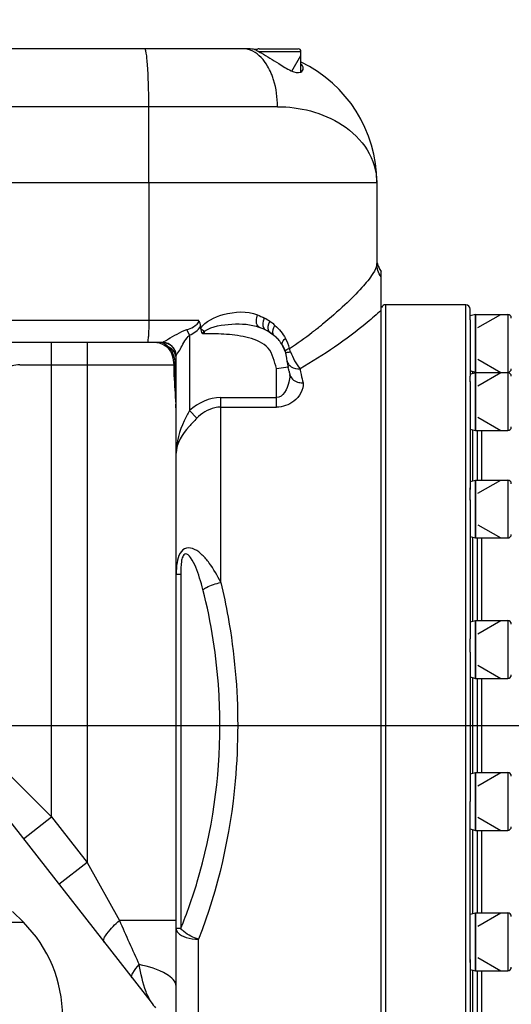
# Model space of a CAD drawing. Header units: millimetres. Extents: x 0 to 17835, y 0 to 12615.
# Tile 47 of 85: x 11367 to 11478, y 3059 to 3280. Entities that reach past the tile are written whole.
import ezdxf

# ---------------------------------------------------------------- set-up
doc = ezdxf.new("R2010")
doc.units = ezdxf.units.MM
doc.header["$LTSCALE"] = 980.925
doc.linetypes.add('CENTER', pattern=[0.6, 0.375, -0.075, 0.075, -0.075])
doc.layers.get('0').update_dxf_attribs({"linetype": 'CONTINUOUS'})
for name, color, linetype in [('204101000024_DXF_AXIS', 7, 'CONTINUOUS'), ('304102000093DXF_CONTINUOUS_LINE', 7, 'CONTINUOUS'), ('304103000041DXF_CONTINUOUS_LINE', 7, 'CONTINUOUS'), ('304103000042DXF_CONTINUOUS_LINE', 7, 'CONTINUOUS'), ('304301000081DXF_CONTINUOUS_LINE', 7, 'CONTINUOUS'), ('501023000013DXF_CONTINUOUS_LINE', 7, 'CONTINUOUS'), ('501023000100DXF_CONTINUOUS_LINE', 7, 'CONTINUOUS'), ('604006000004DXF_CONTINUOUS_LINE', 7, 'CONTINUOUS'), ('运动范围-老_DXF_DIMENSION', 7, 'CONTINUOUS')]:
    doc.layers.add(name, color=color, linetype=linetype)
doc.styles.get("Standard").update_dxf_attribs({"font": 'txt', "width": 0.7})
doc.dimstyles.new('DIMSTYLE_8', dxfattribs={"dimtxt": 135, "dimasz": 90, "dimexe": 1, "dimexo": 0, "dimtad": 1, "dimdsep": 46, "dimtxsty": 'Standard', "dimblk": '_FILLED', "dimblk1": '_FILLED', "dimblk2": '_FILLED', "dimcen": 0.09, "dimclrt": 5, "dimazin": 2, "dimtp": 2, "dimtm": 2, "dimtfac": 1, "dimtofl": 0, "dimtmove": 0, "dimatfit": 3, "dimldrblk": '_FILLED', "dimfxl": 0, "dimtolj": 1, "dimarcsym": 0})

# ---------------------------------------------------------------- blocks, each defined once
blk = doc.blocks.new('_FILLED')
at = {"color": 0, "linetype": 'ByBlock'}
blk.add_solid([(0, 0), (-1, 0.1667), (-1, -0.1667)], dxfattribs=at)
blk = doc.blocks.new('*D12')
at = {"layer": '运动范围-老_DXF_DIMENSION', "color": 2, "linetype": 'Continuous', "transparency": 16777216}
for p, q in [((9706.39, 3121.8), (12956.43, 4254.84)), ((12240.22, 4005.16), (9706.39, 3121.8)), ((12240.22, 4005.16), (12240.22, 4005.16))]:
    blk.add_line(p, q, dxfattribs=at)
at = {"layer": '运动范围-老_DXF_DIMENSION', "color": 2, "linetype": 'Continuous', "transparency": 16777216, "xscale": 90, "yscale": 90, "zscale": 90, "rotation": 199.2198620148}
blk.add_blockref('_FILLED', (12240.22, 4005.16), dxfattribs=at)

msp = doc.modelspace()

# ---------------------------------------------------------------- linework, layer by layer
at = {"layer": '204101000024_DXF_AXIS', "color": 7, "linetype": 'CENTER'}
msp.add_line((8783.072, 3121.804), (11606.769, 3121.804), dxfattribs=at)
at = {"layer": '304102000093DXF_CONTINUOUS_LINE', "color": 7, "linetype": 'Continuous'}
for p, q in [((11417.388, 3273.804), (11325.788, 3273.804)), ((11186.388, 3243.804), (11447.388, 3243.804))]:
    msp.add_line(p, q, dxfattribs=at)
at = {"layer": '304102000093DXF_CONTINUOUS_LINE', "color": 9, "linetype": 'Continuous'}
for p, q in [((11425.126, 3260.804), (11186.388, 3260.804)), ((11396.236, 3243.804), (11396.236, 3260.804))]:
    msp.add_line(p, q, dxfattribs=at)
at = {"layer": '304102000093DXF_CONTINUOUS_LINE', "color": 7, "linetype": 'Continuous'}
for centre, radius, start, end in [((11417.388, 3243.804), 30, 83.9523, 89.99995), ((11410.875, 3254.727), 21.003, 62.67268, 62.94375), ((11417.388, 3243.804), 30, 0, 64.27548)]:
    msp.add_arc(centre, radius, start, end, dxfattribs=at)
at = {"layer": '304102000093DXF_CONTINUOUS_LINE', "color": 9, "linetype": 'Continuous'}
for centre, radius, start, end in [((11409.388, 3262.283), 15.534, 20.97645, 22.53122), ((11408.29, 3261.871), 16.707, 17.2513, 20.94903)]:
    msp.add_arc(centre, radius, start, end, dxfattribs=at)
for points, knots in [([(11396.236, 3260.804), (11396.236, 3262.462), (11396.197, 3265.522), (11396.045, 3269.147), (11395.857, 3271.461), (11395.707, 3272.706), (11395.571, 3273.347), (11395.429, 3273.804), (11395.327, 3273.804)], [0, 0, 0, 0, 0.3799004, 0.70226, 0.8261446, 0.9186492, 0.9766118, 1, 1, 1, 1]), ([(11423.737, 3268.235), (11423.494, 3268.82), (11422.54, 3270.782), (11420.994, 3272.566), (11419.597, 3273.262)], [0, 0, 0, 0, 0.2885329, 1, 1, 1, 1]), ([(11425.126, 3260.804), (11427.607, 3260.804), (11432.73, 3260.154), (11439.934, 3257.063), (11445.744, 3251.562), (11447.388, 3246.335), (11447.388, 3243.804)], [0, 0, 0, 0, 0.241996, 0.4971598, 0.7531308, 1, 1, 1, 1])]:
    msp.add_open_spline(points, degree=3, knots=knots, dxfattribs=at)
for points in [[(11419.597, 3273.262), (11418.918, 3273.6), (11418.146, 3273.804), (11417.388, 3273.804)], [(11425.126, 3260.804), (11425.126, 3262.832), (11424.849, 3264.888), (11424.246, 3266.825)]]:
    msp.add_open_spline(points, degree=3, dxfattribs=at)
at = {"layer": '304102000093DXF_CONTINUOUS_LINE', "color": 7, "linetype": 'Continuous'}
for points, knots in [([(11419.888, 3273.699), (11419.888, 3273.647), (11420.181, 3273.628), (11420.295, 3273.499), (11420.429, 3273.431)], [0, 0, 0, 0, 0.2560483, 1, 1, 1, 1]), ([(11420.517, 3273.385), (11420.831, 3273.223), (11422.492, 3272.315), (11424.083, 3271.286), (11425.388, 3270.471)], [0, 0, 0, 0, 0.1867609, 1, 1, 1, 1]), ([(11425.388, 3270.471), (11426.304, 3269.898), (11427.744, 3268.986), (11429.725, 3268.279), (11430.388, 3268.588)], [0, 0, 0, 0, 0.5959938, 1, 1, 1, 1])]:
    msp.add_open_spline(points, degree=3, knots=knots, dxfattribs=at)
for points in [[(11430.388, 3268.588), (11430.669, 3268.718), (11430.888, 3269.061), (11430.888, 3269.371)], [(11430.888, 3269.371), (11430.888, 3269.767), (11430.658, 3270.157), (11430.392, 3270.452)]]:
    msp.add_open_spline(points, degree=3, dxfattribs=at)
at = {"layer": '304103000041DXF_CONTINUOUS_LINE', "color": 7, "linetype": 'Continuous'}
msp.add_line((11365.675, 3080.017), (11368.101, 3077.59), dxfattribs=at)
at = {"layer": '304103000041DXF_CONTINUOUS_LINE', "color": 9, "linetype": 'Continuous'}
msp.add_line((11172.058, 3077.59), (11368.101, 3077.59), dxfattribs=at)
at = {"layer": '304103000041DXF_CONTINUOUS_LINE', "color": 7, "linetype": 'Continuous'}
msp.add_arc((11346.888, 3056.377), 30, 0, 45, dxfattribs=at)
at = {"layer": '304103000042DXF_CONTINUOUS_LINE', "color": 7, "linetype": 'Continuous'}
for p, q in [((11186.388, 3243.804), (11447.388, 3243.804)), ((11447.388, 3243.804), (11447.388, 3225.543)), ((11448.388, 3021.804), (11448.388, 3223.802)), ((11407.868, 3211.009), (11407.866, 3211.451)), ((11399.388, 3207.804), (11156.388, 3207.804)), ((11399.798, 3207.184), (11399.806, 3207.18)), ((11399.798, 3207.184), (11399.816, 3207.174)), ((11426.843, 3205.811), (11426.842, 3205.818)), ((11402.388, 3035.488), (11402.388, 3204.808)), ((11427.16, 3204.119), (11427.224, 3203.773)), ((11424.902, 3201.973), (11427.493, 3202.369)), ((11427.51, 3202.287), (11427.493, 3202.369)), ((11427.972, 3200.409), (11427.899, 3200.66)), ((11339.083, 3133.43), (11396.75, 3059.62))]:
    msp.add_line(p, q, dxfattribs=at)
at = {"layer": '304103000042DXF_CONTINUOUS_LINE', "color": 9, "linetype": 'Continuous'}
for p, q in [((11396.236, 3243.804), (11396.236, 3212.804)), ((11407.469, 3212.804), (11191.637, 3212.804)), ((11405.388, 3209.469), (11404.769, 3210.72)), ((11405.388, 3209.469), (11405.388, 3192.569)), ((11408.716, 3209.804), (11408.291, 3209.804)), ((11408.716, 3209.804), (11408.716, 3210.407)), ((11433.038, 3210.218), (11432.921, 3210.128)), ((11433.171, 3210.32), (11433.038, 3210.218)), ((11433.307, 3210.425), (11433.171, 3210.32)), ((11374.388, 3101.236), (11374.388, 3207.804)), ((11382.388, 3207.804), (11382.388, 3090.997)), ((11367.268, 3202.804), (11401.836, 3202.804)), ((11424.902, 3193.313), (11424.902, 3201.973)), ((11412.388, 3195.458), (11424.902, 3195.458)), ((11412.388, 3153.935), (11412.388, 3195.458)), ((11407.003, 3190.797), (11405.388, 3192.569)), ((11412.388, 3193.313), (11424.902, 3193.313)), ((11402.388, 3155.812), (11403.395, 3155.812)), ((11403.395, 3155.812), (11403.395, 3076.179)), ((11337.388, 3138.354), (11374.388, 3101.236)), ((11368.084, 3096.311), (11374.388, 3101.236)), ((11374.388, 3101.236), (11382.388, 3090.997)), ((11382.388, 3090.997), (11376.084, 3086.072)), ((11382.388, 3090.997), (11389.639, 3078.003)), ((11402.388, 3078.003), (11389.639, 3078.003)), ((11403.395, 3076.179), (11402.388, 3076.179)), ((11407.388, 3035.488), (11407.388, 3073.778))]:
    msp.add_line(p, q, dxfattribs=at)
for points in [[(11408.291, 3209.804), (11408.339, 3210.007), (11408.451, 3210.173), (11408.716, 3210.407)], [(11428.076, 3205.74), (11427.992, 3205.987), (11427.913, 3206.228), (11427.839, 3206.485)]]:
    msp.add_lwpolyline(points, dxfattribs=at)
at = {"layer": '304103000042DXF_CONTINUOUS_LINE', "color": 7, "linetype": 'Continuous'}
for centre, radius, start, end in [((11452.395, 3226.805), 5.008, 192.21112, 204.59822), ((11452.403, 3226.811), 5.018, 204.62961, 216.84777), ((11417.754, 3201.22), 10.504, 53.76886, 58.25489), ((11397.388, 3202.804), 5, 61.1821, 90), ((11399.388, 3204.804), 3, 0, 90), ((11418.832, 3202.634), 8.725, 46.77361, 50.48962), ((11419.017, 3202.843), 8.445, 45.29636, 46.72063), ((11419.087, 3202.909), 8.35, 45.3142, 46.75492), ((11419.103, 3202.931), 8.323, 45.46924, 46.28725), ((11419.168, 3202.998), 8.23, 44.11959, 45.47008), ((11419.216, 3203.044), 8.164, 43.5845, 44.11839), ((11419.289, 3203.112), 8.063, 39.11245, 43.59096), ((11419.959, 3203.598), 7.235, 30.32497, 34.82908), ((11419.627, 3203.378), 7.633, 31.65348, 33.0067), ((11419.927, 3203.579), 7.272, 31.93102, 32.28049), ((11419.939, 3203.586), 7.258, 30.54655, 31.93132), ((11399.376, 3204.806), 3.012, 4.97033, 18.91193), ((11399.396, 3204.806), 2.992, 1.50613, 4.99165), ((11420.242, 3203.74), 6.919, 20.0703, 26.92242), ((11420.288, 3203.759), 6.869, 19.31747, 20.0577), ((11420.266, 3203.751), 6.892, 17.3879, 19.31657), ((11399.445, 3204.808), 2.942, 0.00161, 1.50181), ((11479.095, 3212.879), 52.661, 191.04684, 191.51142), ((11467.327, 3210.487), 40.653, 191.63672, 191.76193), ((11445.093, 3205.517), 17.868, 193.41243, 194.80989), ((11440.76, 3204.379), 13.388, 194.84291, 196.12938), ((11436.15, 3090.403), 50, 218.00003, 219.82205)]:
    msp.add_arc(centre, radius, start, end, dxfattribs=at)
at = {"layer": '304103000042DXF_CONTINUOUS_LINE', "color": 9, "linetype": 'Continuous'}
for centre, radius, start, end in [((11415.741, 3201.319), 13.6, 55.76774, 61.70591), ((11416.478, 3202.394), 12.296, 49.03903, 55.79015), ((11369.291, 3293.418), 104.814, 308.33644, 308.97904), ((11418.594, 3225.116), 17.718, 232.74193, 236.11463), ((11368.732, 3294.082), 105.681, 304.00859, 307.40102), ((11368.288, 3294.685), 106.43, 307.65544, 308.33708), ((11392.723, 3197.32), 12.39, 56.37324, 57.46065), ((11399.386, 3204.727), 3.038, 80.5265, 89.9636), ((11399.348, 3204.742), 3.075, 54.57361, 62.47979), ((11399.419, 3204.836), 2.957, 43.19337, 54.64221), ((11401.819, 3210.866), 4.2, 241.36618, 253.05353), ((11399.39, 3204.815), 2.992, 36.47078, 43.10239), ((11399.49, 3204.811), 2.895, 18.38427, 19.50331), ((11399.426, 3204.791), 2.962, 6.05924, 18.34792), ((11399.455, 3204.793), 2.933, 0.01971, 6.08823), ((11395.582, 3202.742), 6.616, 16.96172, 19.2147), ((11395.339, 3202.668), 6.87, 14.03361, 16.96023), ((11419.282, 3200.884), 8.62, 356.88644, 358.50583), ((11326.836, 3188.933), 75.619, 3.18444, 3.81746), ((11936.329, 3317.204), 596.73, 203.631533, 204.677069), ((11401.548, 3063.37), 6.09, 218.00285, 223.75041)]:
    msp.add_arc(centre, radius, start, end, dxfattribs=at)
for points, knots in [([(11447.388, 3225.543), (11447.388, 3224.754), (11446.276, 3222.782), (11443.836, 3219.778), (11439.998, 3215.966), (11436.947, 3213.333), (11435.223, 3211.938)], [0, 0, 0, 0, 0.1281557, 0.3444186, 0.6398449, 1, 1, 1, 1]), ([(11407.867, 3211.005), (11408.961, 3212.658), (11413.474, 3214.657), (11418.248, 3214.981), (11420.618, 3214.027)], [0, 0, 0, 0, 0.4369991, 1, 1, 1, 1]), ([(11421.088, 3211.224), (11420.928, 3211.285), (11420.166, 3212.029), (11420.394, 3213.233), (11420.618, 3214.027)], [0, 0, 0, 0, 0.1710393, 1, 1, 1, 1]), ([(11448.388, 3215.112), (11447.379, 3214.15), (11441.726, 3209.208), (11435.466, 3204.976), (11430.172, 3201.924)], [0, 0, 0, 0, 0.1857661, 1, 1, 1, 1]), ([(11396.236, 3212.804), (11396.236, 3212.166), (11396.208, 3211.019), (11396.189, 3209.362), (11396.006, 3208.558), (11396.021, 3207.804), (11395.887, 3207.804)], [0, 0, 0, 0, 0.3804254, 0.7031415, 0.9197891, 1, 1, 1, 1]), ([(11404.769, 3210.72), (11405.273, 3210.886), (11406.302, 3211.268), (11407.469, 3212.166), (11407.469, 3212.804)], [0, 0, 0, 0, 0.4544639, 1, 1, 1, 1]), ([(11408.716, 3210.407), (11410.532, 3211.509), (11414.86, 3212.171), (11419.146, 3211.965), (11421.087, 3211.224)], [0, 0, 0, 0, 0.5055272, 1, 1, 1, 1]), ([(11422.447, 3210.623), (11422.298, 3210.699), (11421.641, 3211.454), (11421.925, 3212.567), (11422.187, 3213.294)], [0, 0, 0, 0, 0.1775303, 1, 1, 1, 1]), ([(11423.454, 3210.043), (11423.321, 3210.129), (11422.766, 3210.883), (11423.1, 3211.902), (11423.391, 3212.563)], [0, 0, 0, 0, 0.1800947, 1, 1, 1, 1]), ([(11424.383, 3209.366), (11424.269, 3209.459), (11423.846, 3210.205), (11424.223, 3211.098), (11424.539, 3211.679)], [0, 0, 0, 0, 0.1822023, 1, 1, 1, 1]), ([(11399.374, 3207.806), (11399.27, 3207.848), (11400.165, 3208.282), (11400.727, 3208.753), (11402.71, 3209.801), (11404.006, 3210.467), (11404.769, 3210.72)], [0, 0, 0, 0, 0.0548511, 0.2507832, 0.6080846, 1, 1, 1, 1]), ([(11402.388, 3204.808), (11402.388, 3205.073), (11402.976, 3205.674), (11403.749, 3207.292), (11404.605, 3208.695), (11405.388, 3209.469)], [0, 0, 0, 0, 0.1434588, 0.4045914, 1, 1, 1, 1]), ([(11424.902, 3201.973), (11424.408, 3203.55), (11423.673, 3207.11), (11418.579, 3209.096), (11413.737, 3209.73), (11410.381, 3209.803), (11408.716, 3209.804)], [0, 0, 0, 0, 0.2492749, 0.497772, 0.7487471, 1, 1, 1, 1]), ([(11399.388, 3207.804), (11399.386, 3207.804), (11399.381, 3207.804), (11399.376, 3207.805), (11399.374, 3207.806)], [0, 0, 0, 0, 0.4918564, 1, 1, 1, 1]), ([(11426.207, 3207.246), (11426.157, 3207.332), (11426.081, 3207.946), (11426.565, 3208.429), (11426.911, 3208.764)], [0, 0, 0, 0, 0.1703206, 1, 1, 1, 1]), ([(11399.816, 3207.174), (11400.065, 3207.035), (11401.396, 3206.02), (11401.79, 3204.163), (11401.836, 3202.804)], [0, 0, 0, 0, 0.1730824, 1, 1, 1, 1]), ([(11401.593, 3205.502), (11401.5, 3205.698), (11401.23, 3206.191), (11400.857, 3206.624), (11400.595, 3206.848)], [0, 0, 0, 0, 0.3851763, 1, 1, 1, 1]), ([(11401.83, 3204.92), (11401.797, 3205.016), (11401.723, 3205.212), (11401.639, 3205.404), (11401.593, 3205.502)], [0, 0, 0, 0, 0.4838524, 1, 1, 1, 1]), ([(11426.887, 3205.588), (11426.89, 3205.575), (11426.962, 3205.587), (11426.997, 3205.583), (11427.033, 3205.587)], [0, 0, 0, 0, 0.2684107, 1, 1, 1, 1]), ([(11427.033, 3205.587), (11427.091, 3205.592), (11427.227, 3205.608), (11427.363, 3205.627), (11427.441, 3205.639)], [0, 0, 0, 0, 0.4263474, 1, 1, 1, 1]), ([(11427.441, 3205.639), (11427.541, 3205.654), (11427.753, 3205.686), (11427.964, 3205.721), (11428.076, 3205.74)], [0, 0, 0, 0, 0.4715679, 1, 1, 1, 1]), ([(11367.268, 3202.804), (11366.114, 3202.804), (11362.192, 3201.597), (11356.71, 3198.521), (11350.733, 3195.774), (11347.05, 3194.804), (11345.62, 3194.804)], [0, 0, 0, 0, 0.1492262, 0.5175453, 0.815137, 1, 1, 1, 1]), ([(11401.836, 3202.804), (11401.89, 3202.82), (11402.009, 3202.853), (11402.13, 3202.88), (11402.197, 3202.894)], [0, 0, 0, 0, 0.4500955, 1, 1, 1, 1]), ([(11401.836, 3202.804), (11401.845, 3202.029), (11401.915, 3199.08), (11402.145, 3196.138), (11402.288, 3193.968)], [0, 0, 0, 0, 0.2625606, 1, 1, 1, 1]), ([(11402.146, 3203.595), (11402.13, 3203.714), (11402.09, 3203.962), (11402.037, 3204.207), (11402.005, 3204.334)], [0, 0, 0, 0, 0.475675, 1, 1, 1, 1]), ([(11402.197, 3202.894), (11402.195, 3203.014), (11402.184, 3203.249), (11402.161, 3203.482), (11402.146, 3203.595)], [0, 0, 0, 0, 0.5137081, 1, 1, 1, 1]), ([(11402.376, 3193.145), (11402.367, 3193.804), (11402.296, 3197.053), (11402.208, 3200.303), (11402.197, 3202.894)], [0, 0, 0, 0, 0.2027028, 1, 1, 1, 1]), ([(11430.172, 3201.924), (11430.256, 3201.483), (11430.455, 3200.428), (11430.716, 3199.386), (11430.896, 3198.787)], [0, 0, 0, 0, 0.4179203, 1, 1, 1, 1]), ([(11427.889, 3200.416), (11427.862, 3199.923), (11427.629, 3198.061), (11426.389, 3195.458), (11424.902, 3195.458)], [0, 0, 0, 0, 0.2493336, 1, 1, 1, 1]), ([(11430.896, 3198.787), (11430.98, 3197.239), (11429.244, 3194.248), (11426.27, 3193.313), (11424.902, 3193.313)], [0, 0, 0, 0, 0.5311532, 1, 1, 1, 1]), ([(11405.388, 3192.569), (11404.963, 3191.794), (11403.377, 3188.841), (11402.388, 3185.471), (11402.388, 3182.992)], [0, 0, 0, 0, 0.2629725, 1, 1, 1, 1]), ([(11412.388, 3193.313), (11411.932, 3193.313), (11409.915, 3193.101), (11408.085, 3191.917), (11407.003, 3190.797)], [0, 0, 0, 0, 0.2265612, 1, 1, 1, 1]), ([(11407.003, 3190.797), (11406.417, 3190.19), (11404.329, 3188.044), (11402.388, 3185.197), (11402.388, 3182.992)], [0, 0, 0, 0, 0.2769086, 1, 1, 1, 1]), ([(11412.388, 3153.935), (11411.649, 3155.456), (11410.425, 3157.633), (11408.338, 3160.085), (11406.703, 3161.423), (11404.62, 3161.973), (11402.987, 3160.446), (11402.491, 3158.257), (11402.388, 3156.657), (11402.388, 3155.812)], [0, 0, 0, 0, 0.2806621, 0.4120105, 0.5312939, 0.6325776, 0.7338575, 0.8597523, 1, 1, 1, 1]), ([(11408.395, 3152.329), (11407.959, 3154.032), (11407.12, 3156.615), (11406.026, 3159.119), (11404.616, 3160.718), (11403.714, 3159.637), (11403.48, 3158.09), (11403.395, 3156.755), (11403.395, 3155.812)], [0, 0, 0, 0, 0.3783242, 0.5531349, 0.6541795, 0.7174386, 0.7970967, 1, 1, 1, 1]), ([(11408.395, 3152.329), (11408.638, 3152.501), (11409.886, 3153.226), (11411.275, 3153.68), (11412.388, 3153.935)], [0, 0, 0, 0, 0.2070825, 1, 1, 1, 1]), ([(11412.191, 3121.804), (11412.19, 3124.415), (11411.874, 3134.681), (11410.278, 3144.907), (11408.395, 3152.329)], [0, 0, 0, 0, 0.2543325, 1, 1, 1, 1]), ([(11412.39, 3153.936), (11413.02, 3151.339), (11415.24, 3140.767), (11416.186, 3129.931), (11416.186, 3121.804)], [0, 0, 0, 0, 0.247402, 1, 1, 1, 1]), ([(11403.395, 3076.179), (11404.807, 3079.601), (11409.994, 3094.268), (11412.191, 3109.963), (11412.191, 3121.804)], [0, 0, 0, 0, 0.2381807, 1, 1, 1, 1]), ([(11416.184, 3121.804), (11416.184, 3117.636), (11415.455, 3101.322), (11411.825, 3085.098), (11407.388, 3073.778)], [0, 0, 0, 0, 0.2552782, 1, 1, 1, 1]), ([(11386.236, 3073.077), (11385.822, 3073.607), (11387.452, 3075.9), (11388.623, 3077.088), (11389.639, 3078.003)], [0, 0, 0, 0, 0.3293162, 1, 1, 1, 1]), ([(11402.388, 3076.179), (11402.388, 3075.847), (11402.909, 3074.832), (11404.818, 3074), (11406.452, 3073.778), (11407.388, 3073.778)], [0, 0, 0, 0, 0.1675932, 0.5270456, 1, 1, 1, 1]), ([(11407.388, 3073.778), (11406.221, 3074.148), (11404.776, 3074.864), (11403.618, 3075.924), (11403.395, 3076.179)], [0, 0, 0, 0, 0.7829567, 1, 1, 1, 1]), ([(11392.474, 3065.093), (11392.246, 3065.385), (11392.884, 3066.739), (11393.56, 3067.488), (11394.094, 3068.068)], [0, 0, 0, 0, 0.3194895, 1, 1, 1, 1]), ([(11396.229, 3060.625), (11395.996, 3061.063), (11394.964, 3063.445), (11394.477, 3066.013), (11394.095, 3068.069)], [0, 0, 0, 0, 0.191764, 1, 1, 1, 1]), ([(11402.388, 3063.189), (11402.388, 3064.335), (11399.297, 3066.916), (11396.224, 3067.604), (11394.095, 3068.067)], [0, 0, 0, 0, 0.3448271, 1, 1, 1, 1]), ([(11397.149, 3059.159), (11397.084, 3059.249), (11396.949, 3059.441), (11396.82, 3059.638), (11396.752, 3059.742)], [0, 0, 0, 0, 0.4709438, 1, 1, 1, 1])]:
    msp.add_open_spline(points, degree=3, knots=knots, dxfattribs=at)
for points in [[(11448.388, 3222.579), (11447.757, 3223.409), (11447.388, 3224.5), (11447.388, 3225.543)], [(11420.618, 3214.027), (11421.153, 3213.811), (11421.679, 3213.568), (11422.187, 3213.294)], [(11424.539, 3211.679), (11425.484, 3210.857), (11426.302, 3209.859), (11426.911, 3208.764)], [(11405.388, 3209.469), (11406.336, 3209.939), (11407.295, 3210.561), (11407.866, 3211.451)], [(11400.769, 3207.469), (11400.345, 3207.69), (11399.852, 3207.809), (11399.374, 3207.806)], [(11400.595, 3206.848), (11400.283, 3207.14), (11399.94, 3207.4), (11399.585, 3207.637)], [(11402.219, 3205.777), (11401.881, 3206.732), (11400.885, 3207.557), (11399.886, 3207.724)], [(11427.841, 3206.477), (11427.647, 3207.277), (11427.303, 3208.041), (11426.911, 3208.764)], [(11401.9, 3205.749), (11401.588, 3206.224), (11401.116, 3206.621), (11400.595, 3206.848)], [(11402.225, 3205.782), (11402.126, 3206.071), (11401.979, 3206.348), (11401.797, 3206.594)], [(11402.26, 3204.97), (11402.178, 3205.244), (11402.057, 3205.51), (11401.9, 3205.749)], [(11428.076, 3205.74), (11428.563, 3204.373), (11429.217, 3203.017), (11430.172, 3201.924)], [(11402.388, 3204.119), (11402.388, 3204.406), (11402.342, 3204.695), (11402.26, 3204.97)], [(11427.222, 3203.784), (11427.273, 3203.503), (11427.393, 3203.229), (11427.559, 3202.997)], [(11427.559, 3202.997), (11427.735, 3202.751), (11427.967, 3202.541), (11428.223, 3202.38)], [(11428.223, 3202.38), (11428.787, 3202.024), (11429.506, 3201.88), (11430.172, 3201.924)], [(11412.388, 3195.458), (11409.864, 3195.458), (11407.253, 3194.27), (11405.388, 3192.569)], [(11396.752, 3059.742), (11396.567, 3060.03), (11396.39, 3060.323), (11396.229, 3060.625)]]:
    msp.add_open_spline(points, degree=3, dxfattribs=at)
at = {"layer": '304103000042DXF_CONTINUOUS_LINE', "color": 7, "linetype": 'Continuous'}
for points in [[(11447.501, 3225.746), (11447.651, 3225.05), (11447.961, 3224.372), (11448.388, 3223.802)], [(11407.867, 3211.451), (11407.867, 3211.88), (11407.791, 3212.469), (11407.402, 3212.65)], [(11407.868, 3211.009), (11407.866, 3210.603), (11407.951, 3210.04), (11408.324, 3209.881)], [(11423.242, 3210.177), (11422.63, 3210.554), (11421.93, 3210.902), (11421.087, 3211.224)]]:
    msp.add_open_spline(points, degree=3, dxfattribs=at)
for points, knots in [([(11424.807, 3208.991), (11424.633, 3209.155), (11424.197, 3209.532), (11423.646, 3209.925), (11423.283, 3210.152), (11423.242, 3210.177)], [0, 0, 0, 0, 0.3961415, 0.9330136, 1, 1, 1, 1]), ([(11423.454, 3210.043), (11423.538, 3209.989), (11423.857, 3209.776), (11424.164, 3209.546), (11424.383, 3209.366)], [0, 0, 0, 0, 0.2621288, 1, 1, 1, 1]), ([(11426.028, 3207.536), (11425.903, 3207.729), (11425.588, 3208.17), (11425.207, 3208.598), (11424.969, 3208.835), (11424.958, 3208.845)], [0, 0, 0, 0, 0.4244945, 0.974998, 1, 1, 1, 1]), ([(11426.842, 3205.811), (11426.806, 3205.925), (11426.727, 3206.167), (11426.489, 3206.74), (11426.286, 3207.121), (11426.129, 3207.377), (11426.125, 3207.384)], [0, 0, 0, 0, 0.2468127, 0.4936254, 0.9872509, 1, 1, 1, 1]), ([(11426.207, 3207.246), (11426.24, 3207.189), (11426.384, 3206.937), (11426.612, 3206.474), (11426.768, 3206.034), (11426.843, 3205.811)], [0, 0, 0, 0, 0.1303087, 0.5651543, 1, 1, 1, 1]), ([(11426.842, 3205.818), (11426.836, 3205.849), (11426.85, 3205.926), (11426.892, 3205.987), (11426.919, 3206.019)], [0, 0, 0, 0, 0.4325198, 1, 1, 1, 1]), ([(11426.843, 3205.811), (11426.939, 3205.316), (11427.045, 3204.75), (11427.147, 3204.191), (11427.16, 3204.119)], [0, 0, 0, 0, 0.870814, 1, 1, 1, 1]), ([(11426.919, 3206.019), (11426.959, 3206.064), (11427.227, 3206.275), (11427.559, 3206.542), (11427.839, 3206.485)], [0, 0, 0, 0, 0.1743773, 1, 1, 1, 1]), ([(11427.224, 3203.773), (11427.233, 3203.72), (11427.287, 3203.431), (11427.348, 3203.104), (11427.4, 3202.836), (11427.41, 3202.788)], [0, 0, 0, 0, 0.1549516, 0.8496794, 1, 1, 1, 1]), ([(11427.712, 3201.372), (11427.688, 3201.474), (11427.626, 3201.74), (11427.565, 3202.023), (11427.528, 3202.2)], [0, 0, 0, 0, 0.3956698, 1, 1, 1, 1]), ([(11427.972, 3200.409), (11428.203, 3199.614), (11429.418, 3198.805), (11430.565, 3198.764), (11430.896, 3198.787)], [0, 0, 0, 0, 0.7139226, 1, 1, 1, 1])]:
    msp.add_open_spline(points, degree=3, knots=knots, dxfattribs=at)
at = {"layer": '304301000081DXF_CONTINUOUS_LINE', "color": 7, "linetype": 'Continuous'}
for p, q in [((11467.388, 3216.304), (11449.388, 3216.304)), ((11468.388, 3213.806), (11468.388, 3215.303)), ((11468.388, 3212.884), (11468.388, 3200.27)), ((11468.388, 3199.057), (11468.388, 3174.788)), ((11470.022, 3176.916), (11470.022, 3188.057)), ((11470.888, 3188.057), (11470.888, 3176.916)), ((11468.388, 3172.455), (11468.388, 3141.24)), ((11470.022, 3145.374), (11470.022, 3163.916)), ((11470.888, 3163.916), (11470.888, 3145.374)), ((11468.388, 3138.227), (11468.388, 3104.733)), ((11470.022, 3111.233), (11470.022, 3132.374)), ((11470.888, 3132.374), (11470.888, 3111.233)), ((11468.388, 3070.825), (11468.388, 3101.592)), ((11470.022, 3079.691), (11470.022, 3098.233)), ((11470.888, 3098.233), (11470.888, 3079.691)), ((11468.388, 3069.191), (11468.388, 3045.05)), ((11470.022, 3055.55), (11470.022, 3066.691)), ((11470.888, 3066.691), (11470.888, 3055.55))]:
    msp.add_line(p, q, dxfattribs=at)
at = {"layer": '304301000081DXF_CONTINUOUS_LINE', "color": 9, "linetype": 'Continuous'}
for p, q in [((11449.388, 3216.304), (11449.388, 3027.304)), ((11467.388, 3027.304), (11467.388, 3216.304)), ((11468.888, 3201.302), (11468.888, 3200.877)), ((11468.888, 3188.237), (11468.888, 3176.736)), ((11468.888, 3164.096), (11468.888, 3145.194)), ((11468.888, 3132.554), (11468.888, 3111.053)), ((11468.888, 3098.413), (11468.888, 3079.511)), ((11468.888, 3066.871), (11468.888, 3055.37))]:
    msp.add_line(p, q, dxfattribs=at)
at = {"layer": '304301000081DXF_CONTINUOUS_LINE', "color": 7, "linetype": 'Continuous'}
for centre, radius, start, end in [((11449.388, 3215.304), 1, 90, 157.5), ((11467.388, 3215.304), 1, 0, 90), ((11468.888, 3201.804), 0.5, 242.99023, 270)]:
    msp.add_arc(centre, radius, start, end, dxfattribs=at)
at = {"layer": '501023000013DXF_CONTINUOUS_LINE', "color": 7, "linetype": 'Continuous'}
for p, q in [((11469.588, 3214.122), (11476.788, 3214.122)), ((11469.588, 3214.122), (11469.588, 3201.122)), ((11469.588, 3201.122), (11476.788, 3201.122)), ((11469.588, 3201.057), (11476.788, 3201.057)), ((11469.588, 3201.056), (11469.588, 3188.057)), ((11469.588, 3188.057), (11476.788, 3188.057)), ((11469.588, 3176.916), (11476.788, 3176.916)), ((11469.588, 3176.916), (11469.588, 3163.916)), ((11469.588, 3163.916), (11476.788, 3163.916)), ((11469.588, 3145.374), (11476.788, 3145.374)), ((11469.588, 3145.374), (11469.588, 3132.375)), ((11469.588, 3132.374), (11476.788, 3132.374)), ((11469.588, 3111.233), (11476.788, 3111.233)), ((11469.588, 3111.233), (11469.588, 3098.233)), ((11469.588, 3098.233), (11476.788, 3098.233)), ((11469.588, 3079.691), (11476.788, 3079.691)), ((11469.588, 3079.691), (11469.588, 3066.691)), ((11469.588, 3066.691), (11476.788, 3066.691))]:
    msp.add_line(p, q, dxfattribs=at)
at = {"layer": '501023000013DXF_CONTINUOUS_LINE', "color": 2, "linetype": 'Continuous'}
for p, q in [((11470.088, 3211.161), (11475.217, 3214.122)), ((11470.088, 3204.084), (11475.217, 3201.122)), ((11470.088, 3198.096), (11475.217, 3201.057)), ((11470.088, 3191.018), (11475.217, 3188.057)), ((11470.088, 3173.955), (11475.217, 3176.916)), ((11470.088, 3166.877), (11475.217, 3163.916)), ((11470.088, 3142.413), (11475.217, 3145.374)), ((11470.088, 3135.335), (11475.217, 3132.374)), ((11470.088, 3108.272), (11475.217, 3111.233)), ((11470.088, 3101.194), (11475.217, 3098.233)), ((11470.088, 3076.73), (11475.217, 3079.691)), ((11470.088, 3069.652), (11475.217, 3066.691))]:
    msp.add_line(p, q, dxfattribs=at)
at = {"layer": '501023000013DXF_CONTINUOUS_LINE', "color": 9, "linetype": 'Continuous'}
for p, q in [((11476.788, 3214.122), (11476.788, 3201.122)), ((11476.788, 3201.057), (11476.788, 3188.057)), ((11476.788, 3176.916), (11476.788, 3163.916)), ((11476.788, 3145.374), (11476.788, 3132.374)), ((11476.788, 3111.233), (11476.788, 3098.233)), ((11476.788, 3079.691), (11476.788, 3066.691))]:
    msp.add_line(p, q, dxfattribs=at)
at = {"layer": '501023000013DXF_CONTINUOUS_LINE', "color": 7, "linetype": 'Continuous'}
for centre, start, end in [((11476.788, 3213.322), 0, 90), ((11476.788, 3201.922), 270, 360), ((11476.788, 3200.257), 0, 90), ((11476.788, 3188.857), 270, 360), ((11476.788, 3176.116), 0, 90), ((11476.788, 3164.716), 270, 360), ((11476.788, 3144.574), 0, 90), ((11476.788, 3133.174), 270, 360), ((11476.788, 3110.433), 0, 90), ((11476.788, 3099.033), 270, 360), ((11476.788, 3078.891), 0, 90), ((11476.788, 3067.491), 270, 360)]:
    msp.add_arc(centre, 0.8, start, end, dxfattribs=at)
at = {"layer": '501023000100DXF_CONTINUOUS_LINE', "color": 7, "linetype": 'Continuous'}
for p, q in [((11420.988, 3273.804), (11429.788, 3273.804)), ((11430.388, 3268.588), (11430.388, 3273.204))]:
    msp.add_line(p, q, dxfattribs=at)
at = {"layer": '501023000100DXF_CONTINUOUS_LINE', "color": 9, "linetype": 'Continuous'}
msp.add_line((11420.862, 3273.204), (11430.388, 3273.204), dxfattribs=at)
at = {"layer": '501023000100DXF_CONTINUOUS_LINE', "color": 2, "linetype": 'Continuous'}
msp.add_line((11428.373, 3268.817), (11430.388, 3272.307), dxfattribs=at)
at = {"layer": '501023000100DXF_CONTINUOUS_LINE', "color": 7, "linetype": 'Continuous'}
for centre, start, end in [((11420.988, 3273.204), 90, 157.99664), ((11429.788, 3273.204), 0, 90)]:
    msp.add_arc(centre, 0.6, start, end, dxfattribs=at)
at = {"layer": '604006000004DXF_CONTINUOUS_LINE', "color": 7, "linetype": 'Continuous'}
for p, q in [((11469.545, 3214.122), (11468.388, 3213.806)), ((11469.545, 3201.122), (11469.545, 3214.122)), ((11469.588, 3213.967), (11469.545, 3214.122)), ((11468.388, 3212.884), (11468.388, 3213.806)), ((11469.545, 3201.122), (11468.388, 3201.439)), ((11468.388, 3200.741), (11469.545, 3201.057)), ((11469.588, 3201.278), (11469.545, 3201.122)), ((11469.545, 3188.057), (11469.545, 3201.057)), ((11469.545, 3201.057), (11469.588, 3200.902)), ((11468.388, 3199.029), (11468.388, 3200.27)), ((11468.388, 3188.374), (11469.545, 3188.057)), ((11469.545, 3188.057), (11469.588, 3188.213)), ((11468.388, 3176.599), (11469.545, 3176.916)), ((11469.545, 3163.916), (11469.545, 3176.916)), ((11469.545, 3176.916), (11469.588, 3176.761)), ((11468.388, 3172.43), (11468.388, 3175.173)), ((11468.388, 3164.233), (11469.545, 3163.916)), ((11469.545, 3163.916), (11469.588, 3164.071)), ((11468.388, 3145.057), (11469.545, 3145.374)), ((11469.545, 3132.374), (11469.545, 3145.374)), ((11469.545, 3145.374), (11469.588, 3145.219)), ((11468.388, 3138.227), (11468.388, 3141.24)), ((11468.388, 3132.691), (11469.545, 3132.374)), ((11469.545, 3132.374), (11469.588, 3132.529)), ((11468.388, 3110.917), (11469.545, 3111.233)), ((11469.545, 3098.233), (11469.545, 3111.233)), ((11469.545, 3111.233), (11469.588, 3111.078)), ((11468.388, 3101.592), (11468.388, 3104.733)), ((11468.388, 3098.55), (11469.545, 3098.233)), ((11469.545, 3098.233), (11469.588, 3098.389)), ((11468.388, 3079.375), (11469.545, 3079.691)), ((11469.545, 3066.691), (11469.545, 3079.691)), ((11469.545, 3079.691), (11469.588, 3079.536)), ((11468.388, 3068.527), (11468.388, 3070.825)), ((11468.388, 3067.008), (11469.545, 3066.691)), ((11469.545, 3066.691), (11469.588, 3066.847))]:
    msp.add_line(p, q, dxfattribs=at)

# ---------------------------------------------------------------- dimensions: what is measured, and where the dimension line sits
at = {"layer": '运动范围-老_DXF_DIMENSION', "color": 2, "linetype": 'Continuous'}
dim = msp.add_radius_dim(center=(9706.388, 3121.804), mpoint=(12240.223, 4005.158), text='R<>', dimstyle='DIMSTYLE_8', override={"dimpost": '<>'}, dxfattribs=at)
dim.commit()
dim.dimension.update_dxf_attribs({"geometry": '*D12', "text_midpoint": (12320.688, 4068.953), "dimtype": 164})

doc.saveas('drawing.dxf')
